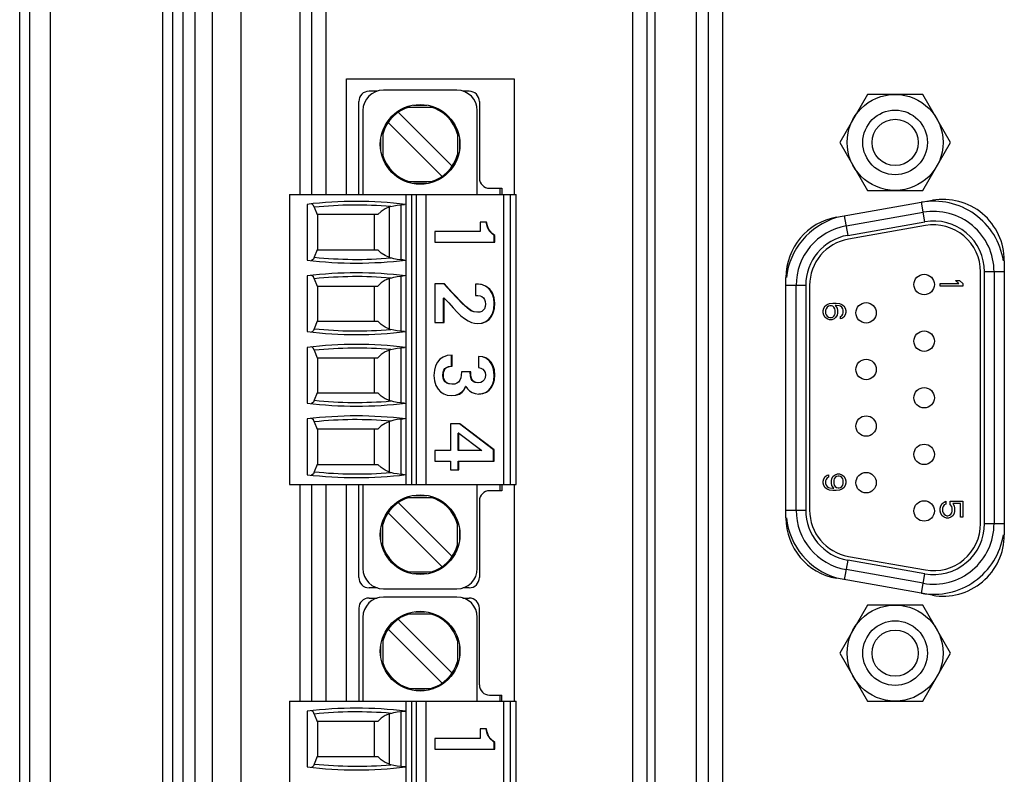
# Paper-space layout '61767N-2-A-2_1_1' of a CAD drawing. Header units: millimetres. Extents: x 0 to 594, y 1 to 420.
# Tile 87 of 222: x 108 to 132, y 214 to 232. Entities that reach past the tile are written whole.
import ezdxf

# ---------------------------------------------------------------- set-up
doc = ezdxf.new("R2010")
doc.units = ezdxf.units.MM
doc.header["$LTSCALE"] = 32.67
for name, color, linetype in [('61753N-0_DXF_CONTINUOUS_LINE', 7, 'CONTINUOUS'), ('61756N-0_DXF_CONTINUOUS_LINE', 7, 'CONTINUOUS'), ('61757N-1_DXF_CONTINUOUS_LINE', 7, 'CONTINUOUS'), ('61779N-0_DXF_CONTINUOUS_LINE', 7, 'CONTINUOUS'), ('61807N-2_DXF_CONTINUOUS_LINE', 7, 'CONTINUOUS'), ('61852N-1_DXF_CONTINUOUS_LINE', 7, 'CONTINUOUS'), ('C-1734351-1-DXF_CONTINUOUS_LINE', 7, 'CONTINUOUS'), ('MC_1_5-4-GF-DXF_CONTINUOUS_LINE', 7, 'CONTINUOUS'), ('MC_1_5-7-GF-DXF_CONTINUOUS_LINE', 7, 'CONTINUOUS'), ('U3-PXC_18471DXF_CONTINUOUS_LINE', 7, 'CONTINUOUS'), ('U4-PXC_18470DXF_CONTINUOUS_LINE', 7, 'CONTINUOUS')]:
    doc.layers.add(name, color=color, linetype=linetype)

psp = doc.layouts.new('61767N-2-A-2_1_1')

# ---------------------------------------------------------------- linework, layer by layer
at = {"layer": '61753N-0_DXF_CONTINUOUS_LINE', "color": 9, "linetype": 'Continuous'}
psp.add_line((111.2755, 196.1073), (111.2755, 265.1073), dxfattribs=at)
at = {"layer": '61756N-0_DXF_CONTINUOUS_LINE', "color": 7, "linetype": 'Continuous'}
for p, q in [((114.6755, 228.1323), (114.6755, 254.2073)), ((122.8755, 254.2073), (122.8755, 194.0073)), ((115.5255, 228.1323), (115.5255, 230.9573)), ((115.5255, 230.9573), (119.6255, 230.9573)), ((119.6255, 230.9573), (119.6255, 228.1323)), ((114.6755, 215.7323), (114.6755, 221.0323)), ((115.5255, 215.7323), (115.5255, 221.0323)), ((119.6255, 221.0323), (119.6255, 215.7323))]:
    psp.add_line(p, q, dxfattribs=at)
at = {"layer": '61756N-0_DXF_CONTINUOUS_LINE', "color": 9, "linetype": 'Continuous'}
for p, q in [((115.0255, 228.1323), (115.0255, 254.2073)), ((122.5255, 254.2073), (122.5255, 194.0073)), ((115.0255, 215.7323), (115.0255, 221.0323))]:
    psp.add_line(p, q, dxfattribs=at)
at = {"layer": '61757N-1_DXF_CONTINUOUS_LINE', "color": 7, "linetype": 'Continuous'}
for p, q in [((124.3755, 254.2073), (124.3755, 194.0073)), ((127.5175, 227.5752), (129.8625, 227.9887)), ((131.623, 226.5114), (131.623, 219.8032)), ((126.278, 220.2167), (126.278, 226.098)), ((129.8625, 218.326), (127.5175, 218.7395))]:
    psp.add_line(p, q, dxfattribs=at)
at = {"layer": '61757N-1_DXF_CONTINUOUS_LINE', "color": 9, "linetype": 'Continuous'}
psp.add_line((124.7255, 254.2073), (124.7255, 194.0073), dxfattribs=at)
at = {"layer": '61757N-1_DXF_CONTINUOUS_LINE', "color": 7, "linetype": 'Continuous'}
for centre, start, end in [((130.123, 226.5114), 0, 100), ((127.778, 226.098), 100, 180), ((127.778, 220.2167), 180, 260), ((130.123, 219.8032), 260, 360)]:
    psp.add_arc(centre, 1.5, start, end, dxfattribs=at)
at = {"layer": '61779N-0_DXF_CONTINUOUS_LINE', "color": 3, "linetype": 'Continuous'}
for p, q in [((107.7755, 175.3573), (107.7755, 283.3573)), ((108.2755, 175.3573), (108.2755, 283.3573)), ((111.0255, 187.8573), (111.0255, 273.3573))]:
    psp.add_line(p, q, dxfattribs=at)
at = {"layer": '61807N-2_DXF_CONTINUOUS_LINE', "color": 7, "linetype": 'Continuous'}
psp.add_line((107.5255, 139.6073), (107.5255, 347.6073), dxfattribs=at)
at = {"layer": '61852N-1_DXF_CONTINUOUS_LINE', "color": 7, "linetype": 'Continuous'}
for p, q in [((111.5255, 187.8573), (111.5255, 273.3573)), ((114.3805, 268.6073), (114.3805, 228.1323)), ((123.0805, 193.3573), (123.0805, 268.6073)), ((124.0805, 254.8573), (124.0805, 193.3573)), ((114.3805, 221.0323), (114.3805, 215.7323))]:
    psp.add_line(p, q, dxfattribs=at)
at = {"layer": '61852N-1_DXF_CONTINUOUS_LINE', "color": 9, "linetype": 'Continuous'}
for p, q in [((111.8184, 187.8573), (111.8184, 273.3573)), ((112.2326, 273.3573), (112.2326, 187.8573)), ((112.9397, 273.3573), (112.9397, 187.8573))]:
    psp.add_line(p, q, dxfattribs=at)
at = {"layer": 'C-1734351-1-DXF_CONTINUOUS_LINE', "color": 7, "linetype": 'Continuous'}
for p, q in [((128.2721, 230.5798), (127.5937, 229.4048)), ((129.6289, 230.5798), (128.2721, 230.5798)), ((130.3073, 229.4048), (129.6289, 230.5798)), ((127.5937, 229.4048), (128.2721, 228.2298)), ((129.6289, 228.2298), (130.3073, 229.4048)), ((128.2721, 228.2298), (129.6289, 228.2298)), ((127.751, 227.3625), (129.636, 227.6949)), ((127.7918, 227.1314), (129.6768, 227.4638)), ((129.6933, 227.3699), (127.8083, 227.0375)), ((131.043, 220.0773), (131.043, 226.2373)), ((131.1383, 220.0773), (131.1383, 226.2373)), ((131.373, 226.2373), (131.373, 220.0773)), ((126.528, 220.4097), (126.528, 225.905)), ((126.7627, 225.905), (126.7627, 220.4097)), ((126.858, 225.905), (126.858, 220.4097)), ((130.0554, 225.8855), (130.0554, 225.9542)), ((130.0554, 225.9542), (130.5118, 225.9542)), ((130.6054, 225.8855), (130.0554, 225.8855)), ((130.5118, 225.9542), (130.4299, 226.023)), ((130.4299, 226.023), (130.5235, 226.023)), ((130.5235, 226.023), (130.6054, 225.9542)), ((130.6054, 225.9542), (130.6054, 225.8855)), ((127.1913, 225.2912), (127.203, 225.3484)), ((127.203, 225.3484), (127.2381, 225.4057)), ((127.2381, 225.4057), (127.2849, 225.4401)), ((127.2615, 225.337), (127.2498, 225.3026)), ((127.2849, 225.3714), (127.2615, 225.337)), ((127.2849, 225.4401), (127.3434, 225.463)), ((127.32, 225.3943), (127.2849, 225.3714)), ((127.3551, 225.4057), (127.32, 225.3943)), ((127.3434, 225.463), (127.4253, 225.4745)), ((127.3902, 225.4057), (127.3551, 225.4057)), ((127.4253, 225.3943), (127.3902, 225.4057)), ((127.4253, 225.4745), (127.5072, 225.4745)), ((127.4487, 225.3714), (127.4253, 225.3943)), ((127.4721, 225.337), (127.4487, 225.3714)), ((127.4838, 225.3026), (127.4721, 225.337)), ((127.4838, 225.4172), (127.5306, 225.3484)), ((127.5072, 225.4172), (127.4838, 225.4172)), ((127.5072, 225.4745), (127.5891, 225.463)), ((127.5774, 225.4057), (127.5072, 225.4172)), ((127.5306, 225.3484), (127.5423, 225.2912)), ((127.6125, 225.3943), (127.5774, 225.4057)), ((127.5891, 225.463), (127.6476, 225.4401)), ((127.6476, 225.3714), (127.6125, 225.3943)), ((127.6476, 225.4401), (127.6945, 225.4057)), ((127.6711, 225.337), (127.6476, 225.3714)), ((127.6828, 225.3026), (127.6711, 225.337)), ((127.6945, 225.4057), (127.7296, 225.3484)), ((127.7296, 225.3484), (127.7413, 225.2912)), ((127.1913, 225.2339), (127.1913, 225.2912)), ((127.203, 225.1766), (127.1913, 225.2339)), ((127.2381, 225.1193), (127.203, 225.1766)), ((127.2849, 225.0849), (127.2381, 225.1193)), ((127.2498, 225.3026), (127.2498, 225.2224)), ((127.2498, 225.2224), (127.2615, 225.188)), ((127.2615, 225.188), (127.2849, 225.1537)), ((127.2849, 225.1537), (127.32, 225.1307)), ((127.3434, 225.062), (127.2849, 225.0849)), ((127.32, 225.1307), (127.3551, 225.1193)), ((127.3551, 225.1193), (127.3902, 225.1193)), ((127.3902, 225.1193), (127.4253, 225.1307)), ((127.4604, 225.0849), (127.4019, 225.062)), ((127.4253, 225.1307), (127.4487, 225.1537)), ((127.4487, 225.1537), (127.4721, 225.188)), ((127.4955, 225.1193), (127.4604, 225.0849)), ((127.4721, 225.188), (127.4838, 225.2224)), ((127.4838, 225.2224), (127.4838, 225.3026)), ((127.5306, 225.1766), (127.4955, 225.1193)), ((127.5423, 225.2339), (127.5306, 225.1766)), ((127.5423, 225.2912), (127.5423, 225.2339)), ((127.6125, 225.1422), (127.6476, 225.1651)), ((127.6125, 225.0849), (127.6125, 225.1422)), ((127.6476, 225.0964), (127.6125, 225.0849)), ((127.6476, 225.1651), (127.6711, 225.1995)), ((127.6945, 225.1307), (127.6476, 225.0964)), ((127.6711, 225.1995), (127.6828, 225.2339)), ((127.6828, 225.2339), (127.6828, 225.3026)), ((127.7296, 225.188), (127.6945, 225.1307)), ((127.7413, 225.2453), (127.7296, 225.188)), ((127.7413, 225.2912), (127.7413, 225.2453)), ((127.4019, 225.062), (127.3434, 225.062)), ((127.203, 221.1713), (127.2381, 221.2286)), ((127.2381, 221.2286), (127.2849, 221.263)), ((127.2849, 221.263), (127.32, 221.2745)), ((127.32, 221.2172), (127.2849, 221.1943)), ((127.32, 221.2745), (127.32, 221.2172)), ((127.4019, 221.1828), (127.437, 221.2401)), ((127.437, 221.2401), (127.4838, 221.2745)), ((127.4838, 221.2745), (127.5423, 221.2974)), ((127.5189, 221.2286), (127.4838, 221.2057)), ((127.554, 221.2401), (127.5189, 221.2286)), ((127.5423, 221.2974), (127.5891, 221.2974)), ((127.5774, 221.2401), (127.554, 221.2401)), ((127.6125, 221.2286), (127.5774, 221.2401)), ((127.5891, 221.2974), (127.6476, 221.2745)), ((127.6476, 221.2057), (127.6125, 221.2286)), ((127.6476, 221.2745), (127.6945, 221.2401)), ((127.6945, 221.2401), (127.7296, 221.1828)), ((127.1913, 221.1141), (127.203, 221.1713)), ((127.1913, 221.0682), (127.1913, 221.1141)), ((127.203, 221.0109), (127.1913, 221.0682)), ((127.2381, 220.9536), (127.203, 221.0109)), ((127.2615, 221.1599), (127.2498, 221.1255)), ((127.2498, 221.1255), (127.2498, 221.0568)), ((127.2498, 221.0568), (127.2615, 221.0224)), ((127.2849, 221.1943), (127.2615, 221.1599)), ((127.2615, 221.0224), (127.2849, 220.988)), ((127.2849, 220.988), (127.32, 220.9651)), ((127.3902, 221.1255), (127.4019, 221.1828)), ((127.3902, 221.0682), (127.3902, 221.1255)), ((127.4019, 221.0109), (127.3902, 221.0682)), ((127.4487, 220.9422), (127.4019, 221.0109)), ((127.4604, 221.1713), (127.4487, 221.137)), ((127.4487, 221.137), (127.4487, 221.0568)), ((127.4487, 221.0568), (127.4604, 221.0224)), ((127.4838, 221.2057), (127.4604, 221.1713)), ((127.4604, 221.0224), (127.4838, 220.988)), ((127.4838, 220.988), (127.5189, 220.9651)), ((127.6125, 220.9651), (127.6476, 220.988)), ((127.6711, 221.1713), (127.6476, 221.2057)), ((127.6476, 220.988), (127.6711, 221.0224)), ((127.6828, 221.137), (127.6711, 221.1713)), ((127.6711, 221.0224), (127.6828, 221.0568)), ((127.6828, 221.0568), (127.6828, 221.137)), ((127.7296, 221.0109), (127.6945, 220.9536)), ((127.7296, 221.1828), (127.7413, 221.1255)), ((127.7413, 221.0682), (127.7296, 221.0109)), ((127.7413, 221.1255), (127.7413, 221.0682)), ((127.2849, 220.9193), (127.2381, 220.9536)), ((127.3434, 220.8963), (127.2849, 220.9193)), ((127.32, 220.9651), (127.3551, 220.9536)), ((127.4253, 220.8849), (127.3434, 220.8963)), ((127.3551, 220.9536), (127.4253, 220.9422)), ((127.4253, 220.9422), (127.4487, 220.9422)), ((127.5072, 220.8849), (127.4253, 220.8849)), ((127.5891, 220.8963), (127.5072, 220.8849)), ((127.5189, 220.9651), (127.554, 220.9536)), ((127.554, 220.9536), (127.5774, 220.9536)), ((127.5774, 220.9536), (127.6125, 220.9651)), ((127.6476, 220.9193), (127.5891, 220.8963)), ((127.6945, 220.9536), (127.6476, 220.9193)), ((130.0554, 220.4547), (130.0671, 220.512)), ((130.0671, 220.512), (130.1022, 220.5693)), ((130.1022, 220.5693), (130.149, 220.6037)), ((130.1256, 220.5005), (130.1139, 220.4547)), ((130.149, 220.5349), (130.1256, 220.5005)), ((130.149, 220.6037), (130.1958, 220.6266)), ((130.1958, 220.5578), (130.149, 220.5349)), ((130.1958, 220.6266), (130.1958, 220.5578)), ((130.3012, 220.5464), (130.3012, 220.6266)), ((130.3012, 220.6266), (130.6054, 220.6266)), ((130.3363, 220.5005), (130.3012, 220.5464)), ((130.348, 220.4547), (130.3363, 220.5005)), ((130.3597, 220.5693), (130.3948, 220.512)), ((130.5469, 220.5693), (130.3597, 220.5693)), ((130.3948, 220.512), (130.4065, 220.4547)), ((130.5469, 220.237), (130.5469, 220.5693)), ((130.6054, 220.6266), (130.6054, 220.237)), ((130.0554, 220.386), (130.0554, 220.4547)), ((130.0671, 220.3287), (130.0554, 220.386)), ((130.1022, 220.2714), (130.0671, 220.3287)), ((130.149, 220.237), (130.1022, 220.2714)), ((130.1139, 220.4547), (130.1139, 220.386)), ((130.1139, 220.386), (130.1256, 220.3401)), ((130.1256, 220.3401), (130.149, 220.3058)), ((130.149, 220.3058), (130.1841, 220.2828)), ((130.1841, 220.2828), (130.2192, 220.2714)), ((130.2192, 220.2714), (130.2427, 220.2714)), ((130.2427, 220.2714), (130.2778, 220.2828)), ((130.2778, 220.2828), (130.3129, 220.3058)), ((130.3129, 220.3058), (130.3363, 220.3401)), ((130.3597, 220.2714), (130.3129, 220.237)), ((130.3363, 220.3401), (130.348, 220.386)), ((130.348, 220.386), (130.348, 220.4547)), ((130.3948, 220.3287), (130.3597, 220.2714)), ((130.4065, 220.386), (130.3948, 220.3287)), ((130.4065, 220.4547), (130.4065, 220.386)), ((130.2075, 220.2141), (130.149, 220.237)), ((130.2544, 220.2141), (130.2075, 220.2141)), ((130.3129, 220.237), (130.2544, 220.2141)), ((130.6054, 220.237), (130.5469, 220.237)), ((129.6768, 218.8509), (127.7918, 219.1833)), ((127.8083, 219.2772), (129.6933, 218.9448)), ((129.636, 218.6198), (127.751, 218.9522)), ((128.2721, 218.0848), (127.5937, 216.9098)), ((129.6289, 218.0848), (128.2721, 218.0848)), ((130.3073, 216.9098), (129.6289, 218.0848)), ((127.5937, 216.9098), (128.2721, 215.7348)), ((129.6289, 215.7348), (130.3073, 216.9098)), ((128.2721, 215.7348), (129.6289, 215.7348))]:
    psp.add_line(p, q, dxfattribs=at)
at = {"layer": 'C-1734351-1-DXF_CONTINUOUS_LINE', "color": 9, "linetype": 'Continuous'}
for p, q in [((129.6768, 227.4638), (129.5926, 227.9411)), ((127.7076, 227.6087), (127.7918, 227.1314)), ((131.623, 226.2373), (131.1383, 226.2373)), ((126.7627, 225.905), (126.278, 225.905)), ((126.278, 220.4097), (126.7627, 220.4097)), ((131.1383, 220.0773), (131.623, 220.0773)), ((127.7918, 219.1833), (127.7076, 218.706)), ((129.5926, 218.3736), (129.6768, 218.8509))]:
    psp.add_line(p, q, dxfattribs=at)
at = {"layer": 'C-1734351-1-DXF_CONTINUOUS_LINE', "color": 7, "linetype": 'Continuous'}
for centre, radius in [((128.9505, 229.4048), 1.175), ((128.9505, 229.4048), 0.7902), ((128.9505, 229.4048), 0.5652), ((129.6605, 225.9273), 0.25), ((128.2405, 225.2348), 0.25), ((129.6605, 224.5423), 0.25), ((128.2405, 223.8498), 0.25), ((129.6605, 223.1573), 0.25), ((128.2405, 222.4648), 0.25), ((129.6605, 221.7723), 0.25), ((128.2405, 221.0798), 0.25), ((129.6605, 220.3873), 0.25), ((128.9505, 216.9098), 1.175), ((128.9505, 216.9098), 0.7902), ((128.9505, 216.9098), 0.5652)]:
    psp.add_circle(centre, radius, dxfattribs=at)
at = {"layer": 'C-1734351-1-DXF_CONTINUOUS_LINE', "color": 9, "linetype": 'Continuous'}
for centre, start, end in [((129.893, 226.2373), 9.06328, 100), ((128.008, 225.905), 106.39296, 173.60705), ((128.008, 220.4097), 186.39296, 253.60705), ((129.893, 220.0773), 260, 350.93671)]:
    psp.add_arc(centre, 1.73, start, end, dxfattribs=at)
at = {"layer": 'C-1734351-1-DXF_CONTINUOUS_LINE', "color": 7, "linetype": 'Continuous'}
for centre, radius, start, end in [((129.893, 226.2373), 1.48, 0, 100), ((129.893, 226.2373), 1.2453, 0, 100), ((128.008, 225.905), 1.48, 100, 180), ((129.893, 226.2373), 1.15, 0, 100), ((128.008, 225.905), 1.2453, 100, 180), ((128.008, 225.905), 1.15, 100, 180), ((128.008, 220.4097), 1.48, 180, 260), ((128.008, 220.4097), 1.2453, 180, 260), ((128.008, 220.4097), 1.15, 180, 260), ((129.893, 220.0773), 1.48, 260, 360), ((129.893, 220.0773), 1.2453, 260, 360), ((129.893, 220.0773), 1.15, 260, 360)]:
    psp.add_arc(centre, radius, start, end, dxfattribs=at)
at = {"layer": 'MC_1_5-4-GF-DXF_CONTINUOUS_LINE', "color": 7, "linetype": 'Continuous'}
for p, q in [((116.2786, 230.6573), (116.0755, 230.6573)), ((118.5255, 230.6573), (118.3725, 230.6573)), ((115.8255, 228.1323), (115.8255, 230.4073)), ((118.7755, 230.4073), (118.7755, 228.5323)), ((119.0255, 228.2823), (119.3255, 228.2823)), ((119.3255, 228.2823), (119.3255, 228.1323)), ((115.8255, 218.7573), (115.8255, 221.0323)), ((119.3255, 221.0323), (119.3255, 220.8823)), ((119.3255, 220.8823), (119.0255, 220.8823)), ((118.7755, 220.6323), (118.7755, 218.7573)), ((116.2786, 218.5073), (116.0755, 218.5073)), ((118.5255, 218.5073), (118.3725, 218.5073))]:
    psp.add_line(p, q, dxfattribs=at)
at = {"layer": 'MC_1_5-4-GF-DXF_CONTINUOUS_LINE', "color": 9, "linetype": 'Continuous'}
for p, q in [((119.2755, 228.2823), (119.2755, 228.1323)), ((119.2755, 221.0323), (119.2755, 220.8823))]:
    psp.add_line(p, q, dxfattribs=at)
at = {"layer": 'MC_1_5-4-GF-DXF_CONTINUOUS_LINE', "color": 7, "linetype": 'Continuous'}
for centre, start, end in [((116.0755, 230.4073), 90, 180), ((118.5255, 230.4073), 0, 90), ((119.0255, 228.5323), 180, 270), ((119.0255, 220.6323), 90, 180), ((116.0755, 218.7573), 180, 270), ((118.5255, 218.7573), 270, 360)]:
    psp.add_arc(centre, 0.25, start, end, dxfattribs=at)
at = {"layer": 'MC_1_5-7-GF-DXF_CONTINUOUS_LINE', "color": 7, "linetype": 'Continuous'}
for p, q in [((116.0755, 218.2573), (116.2768, 218.2573)), ((118.3742, 218.2573), (118.5255, 218.2573)), ((115.8255, 218.0073), (115.8255, 215.7323)), ((118.7755, 216.1323), (118.7755, 218.0073)), ((119.0255, 215.8823), (119.3255, 215.8823)), ((119.3255, 215.7323), (119.3255, 215.8823))]:
    psp.add_line(p, q, dxfattribs=at)
at = {"layer": 'MC_1_5-7-GF-DXF_CONTINUOUS_LINE', "color": 9, "linetype": 'Continuous'}
psp.add_line((119.2755, 215.8823), (119.2755, 215.7323), dxfattribs=at)
at = {"layer": 'MC_1_5-7-GF-DXF_CONTINUOUS_LINE', "color": 7, "linetype": 'Continuous'}
for centre, start, end in [((116.0755, 218.0073), 90, 180), ((118.5255, 218.0073), 0, 90), ((119.0255, 216.1323), 180, 270)]:
    psp.add_arc(centre, 0.25, start, end, dxfattribs=at)
at = {"layer": 'U3-PXC_18471DXF_CONTINUOUS_LINE', "color": 7, "linetype": 'Continuous'}
for p, q in [((118.2255, 218.2823), (116.4255, 218.2823)), ((116.9999, 217.8698), (117.6513, 217.8698)), ((115.9255, 217.7823), (115.9255, 215.7323)), ((116.789, 217.7413), (118.1095, 216.4208)), ((118.7255, 215.7323), (118.7255, 217.7823)), ((117.862, 216.1733), (116.5415, 217.4939)), ((116.413, 217.283), (116.413, 216.6319)), ((118.238, 217.2828), (118.238, 216.6317)), ((116.9997, 216.0448), (117.6512, 216.0448)), ((114.1255, 215.7323), (114.1255, 203.3823)), ((114.1255, 215.7323), (119.6755, 215.7323)), ((116.9755, 215.7323), (116.9755, 203.3823)), ((117.4755, 203.3823), (117.4755, 215.7323)), ((119.3755, 203.3823), (119.3755, 215.7323)), ((119.6755, 203.3823), (119.6755, 215.7323)), ((114.5576, 215.4891), (114.5576, 214.1256)), ((116.6076, 215.4361), (116.5755, 215.4258)), ((114.7358, 215.4183), (114.8074, 215.2373)), ((116.2889, 215.2373), (114.8074, 215.2373)), ((114.8255, 214.3773), (114.8255, 215.2373)), ((116.2005, 215.2373), (116.2005, 214.3773)), ((118.7929, 215.0535), (118.7929, 214.8229)), ((118.9514, 215.0535), (118.7929, 215.0535)), ((117.6851, 214.8229), (117.6851, 214.5612)), ((118.7929, 214.8229), (117.6851, 214.8229)), ((119.1412, 214.5612), (119.1412, 214.7253)), ((119.1541, 214.7253), (119.1412, 214.7253)), ((119.1541, 214.5612), (119.1541, 214.7253)), ((117.6851, 214.5612), (119.1541, 214.5612)), ((114.8074, 214.3773), (114.7358, 214.1964)), ((114.8074, 214.3773), (116.2889, 214.3773)), ((116.5755, 214.1889), (116.6076, 214.1786))]:
    psp.add_line(p, q, dxfattribs=at)
at = {"layer": 'U3-PXC_18471DXF_CONTINUOUS_LINE', "color": 9, "linetype": 'Continuous'}
for p, q in [((117.204, 217.9186), (117.4476, 217.9186)), ((116.3642, 216.8363), (116.3642, 217.0789)), ((118.2868, 217.0784), (118.2868, 216.8358)), ((117.447, 215.996), (117.2035, 215.996)), ((117.1255, 203.3823), (117.1255, 215.7323)), ((117.2255, 215.7323), (117.2255, 203.3823)), ((119.5255, 215.7323), (119.5255, 203.3823)), ((116.8505, 215.4812), (116.8505, 214.1335)), ((116.5755, 214.1889), (116.5755, 215.4258))]:
    psp.add_line(p, q, dxfattribs=at)
at = {"layer": 'U3-PXC_18471DXF_CONTINUOUS_LINE', "color": 7, "linetype": 'Continuous'}
for points in [[(114.7358, 215.4183), (114.7121, 215.4654), (114.6862, 215.4934), (114.663, 215.4998)], [(116.6076, 215.4361), (116.6835, 215.4569), (116.7647, 215.4721), (116.8505, 215.4812)], [(116.8505, 215.4812), (116.9016, 215.4858), (116.9406, 215.4897), (116.9638, 215.4901)], [(116.5755, 215.4258), (116.4671, 215.3807), (116.3697, 215.3177), (116.2889, 215.2373)], [(119.1412, 214.7253), (119.1122, 214.748), (119.0877, 214.7675), (119.0669, 214.7853), (119.0495, 214.802), (119.0348, 214.818), (119.0219, 214.8341), (119.01, 214.8512), (118.9987, 214.8699), (118.9879, 214.8909), (118.9772, 214.915), (118.9667, 214.9432), (118.9564, 214.9766), (118.9468, 215.0139), (118.9385, 215.0535)], [(119.1541, 214.7253), (119.107, 214.7623), (119.0878, 214.7783), (119.0709, 214.7936), (119.056, 214.8087), (119.0435, 214.8231), (119.0318, 214.8382), (119.0207, 214.8547), (119.0109, 214.8713), (119.0021, 214.8883), (118.993, 214.9081), (118.9837, 214.9319), (118.9755, 214.9559), (118.9678, 214.9819), (118.9598, 215.0139), (118.9514, 215.0535)], [(116.5755, 214.1889), (116.4667, 214.2342), (116.3694, 214.2972), (116.2889, 214.3773)], [(114.7358, 214.1964), (114.7121, 214.1493), (114.6862, 214.1213), (114.663, 214.1149)], [(116.8505, 214.1335), (116.7647, 214.1426), (116.6835, 214.1578), (116.6076, 214.1786)], [(116.9638, 214.1246), (116.9406, 214.125), (116.9016, 214.1289), (116.8505, 214.1335)]]:
    psp.add_lwpolyline(points, dxfattribs=at)
psp.add_circle((117.3255, 216.9573), 0.975, dxfattribs=at)
for centre, radius, start, end in [((116.4255, 217.7823), 0.5, 90, 180), ((118.2255, 217.7823), 0.5, 0, 90), ((117.3255, 216.9573), 0.95, 105.27998, 164.72002), ((117.3255, 216.9573), 0.95, 15.2149, 74.7851), ((117.3255, 216.9573), 0.95, 195.2149, 254.7851), ((117.3255, 216.9573), 0.95, 285.27998, 344.72002), ((115.7655, 205.5623), 10, 83.05018, 96.93798), ((115.7655, 224.0523), 10, 263.06202, 276.94982)]:
    psp.add_arc(centre, radius, start, end, dxfattribs=at)
at = {"layer": 'U3-PXC_18471DXF_CONTINUOUS_LINE', "color": 9, "linetype": 'Continuous'}
for centre, start, end in [((115.7655, 205.5623), 85.12552, 95.96473), ((115.7655, 224.0523), 264.03527, 274.87448)]:
    psp.add_arc(centre, 9.9096, start, end, dxfattribs=at)
at = {"layer": 'U4-PXC_18470DXF_CONTINUOUS_LINE', "color": 7, "linetype": 'Continuous'}
for p, q in [((118.2255, 230.6823), (116.4255, 230.6823)), ((115.9255, 230.1823), (115.9255, 228.1323)), ((116.789, 230.1413), (118.1095, 228.8208)), ((116.9821, 230.2698), (117.669, 230.2698)), ((118.7255, 228.1323), (118.7255, 230.1823)), ((117.862, 228.5733), (116.5415, 229.8939)), ((116.413, 229.7008), (116.413, 229.0139)), ((118.238, 229.7008), (118.238, 229.0139)), ((116.9821, 228.4448), (117.669, 228.4448)), ((114.1255, 228.1323), (114.1255, 221.0323)), ((114.1255, 228.1323), (119.6755, 228.1323)), ((116.9755, 228.1323), (116.9755, 221.0323)), ((117.4755, 221.0323), (117.4755, 228.1323)), ((119.3755, 221.0323), (119.3755, 228.1323)), ((119.6755, 221.0323), (119.6755, 228.1323)), ((114.5576, 227.8891), (114.5576, 226.5256)), ((114.7358, 227.8183), (114.8074, 227.6373)), ((116.6076, 227.8361), (116.5755, 227.8258)), ((116.2889, 227.6373), (114.8074, 227.6373)), ((114.8255, 226.7773), (114.8255, 227.6373)), ((116.2005, 227.6373), (116.2005, 226.7773)), ((118.7929, 227.4535), (118.7929, 227.2229)), ((118.9514, 227.4535), (118.7929, 227.4535)), ((118.9735, 227.3245), (118.9385, 227.4535)), ((117.6851, 227.2229), (117.6851, 226.9612)), ((118.7929, 227.2229), (117.6851, 227.2229)), ((119.1412, 226.9612), (119.1412, 227.1253)), ((119.1541, 227.1253), (119.1412, 227.1253)), ((119.1541, 226.9612), (119.1541, 227.1253)), ((114.8074, 226.7773), (114.7358, 226.5964)), ((114.8074, 226.7773), (116.2889, 226.7773)), ((117.6851, 226.9612), (119.1541, 226.9612)), ((116.5755, 226.5889), (116.6076, 226.5786)), ((114.5576, 226.1391), (114.5576, 224.7756)), ((114.7358, 226.0683), (114.8074, 225.8873)), ((116.6076, 226.0861), (116.5755, 226.0758)), ((114.8074, 225.8873), (116.2889, 225.8873)), ((114.8255, 225.0273), (114.8255, 225.8873)), ((116.2005, 225.8873), (116.2005, 225.0273)), ((117.6851, 225.9414), (117.6851, 224.9961)), ((117.9199, 225.9414), (117.6851, 225.9414)), ((118.0815, 225.7524), (117.907, 225.9414)), ((118.6825, 225.9352), (118.6825, 225.6609)), ((118.7507, 225.9352), (118.6825, 225.9352)), ((117.901, 224.9961), (117.901, 225.5945)), ((117.9139, 225.5945), (117.901, 225.5945)), ((117.9139, 224.9961), (117.9139, 225.5945)), ((118.6825, 225.6609), (118.7347, 225.6609)), ((114.8074, 225.0273), (114.7358, 224.8464)), ((114.8074, 225.0273), (116.2889, 225.0273)), ((116.5755, 224.8389), (116.6076, 224.8286)), ((117.6851, 224.9961), (117.9139, 224.9961)), ((114.5576, 224.3891), (114.5576, 223.0256)), ((114.7358, 224.3183), (114.8074, 224.1373)), ((114.8074, 224.1373), (116.2889, 224.1373)), ((114.8255, 223.2773), (114.8255, 224.1373)), ((116.2005, 224.1373), (116.2005, 223.2773)), ((116.6076, 224.3361), (116.5755, 224.3258)), ((118.0976, 223.9276), (118.0976, 224.2018)), ((118.1106, 223.9276), (118.1106, 224.2018)), ((118.7568, 224.1706), (118.7568, 223.8964)), ((118.5641, 223.7904), (118.3353, 223.7904)), ((118.4457, 223.4289), (118.4328, 223.4289)), ((114.8074, 223.2773), (114.7358, 223.0964)), ((114.8074, 223.2773), (116.2889, 223.2773)), ((116.5755, 223.0889), (116.6076, 223.0786)), ((114.5576, 222.6391), (114.5576, 221.2756)), ((114.7358, 222.5683), (114.8074, 222.3873)), ((116.6076, 222.5861), (116.5755, 222.5758)), ((118.0664, 222.5224), (118.0664, 221.8639)), ((118.2992, 222.5224), (118.0664, 222.5224)), ((119.1211, 221.8867), (118.2863, 222.5224)), ((119.134, 221.8867), (118.2992, 222.5224)), ((116.2889, 222.3873), (114.8074, 222.3873)), ((114.8255, 221.5273), (114.8255, 222.3873)), ((116.2005, 222.3873), (116.2005, 221.5273)), ((118.2582, 221.8639), (118.2582, 222.2939)), ((118.2711, 222.2939), (118.2582, 222.2939)), ((118.2711, 221.8639), (118.2711, 222.2939)), ((118.2711, 222.2939), (118.837, 221.868)), ((117.6851, 221.8639), (117.6851, 221.6021)), ((118.0664, 221.8639), (117.6851, 221.8639)), ((118.837, 221.8639), (118.2582, 221.8639)), ((118.837, 221.868), (118.837, 221.8639)), ((119.1211, 221.6021), (119.1211, 221.8867)), ((119.134, 221.8867), (119.1211, 221.8867)), ((119.134, 221.6021), (119.134, 221.8867)), ((114.8074, 221.5273), (114.7358, 221.3464)), ((114.8074, 221.5273), (116.2889, 221.5273)), ((117.6851, 221.6021), (118.0664, 221.6021)), ((118.0664, 221.6021), (118.0664, 221.3922)), ((118.2582, 221.3922), (118.2582, 221.6021)), ((118.2582, 221.6021), (119.134, 221.6021)), ((118.2711, 221.3922), (118.2711, 221.6021)), ((116.5755, 221.3389), (116.6076, 221.3286)), ((118.0664, 221.3922), (118.2711, 221.3922)), ((114.1255, 221.0323), (119.6755, 221.0323)), ((115.9255, 221.0323), (115.9255, 218.9823)), ((118.7255, 218.9823), (118.7255, 221.0323)), ((118.1095, 219.2708), (116.789, 220.5913)), ((116.9821, 220.7198), (117.669, 220.7198)), ((116.5415, 220.3439), (117.862, 219.0233)), ((116.413, 219.4639), (116.413, 220.1508)), ((118.238, 219.4639), (118.238, 220.1508)), ((116.9821, 218.8948), (117.669, 218.8948)), ((116.4255, 218.4823), (118.2255, 218.4823))]:
    psp.add_line(p, q, dxfattribs=at)
at = {"layer": 'U4-PXC_18470DXF_CONTINUOUS_LINE', "color": 9, "linetype": 'Continuous'}
for p, q in [((117.1626, 230.3186), (117.4884, 230.3186)), ((116.3642, 229.1944), (116.3642, 229.5202)), ((118.2868, 229.5202), (118.2868, 229.1944)), ((117.4884, 228.396), (117.1626, 228.396)), ((117.1255, 221.0323), (117.1255, 228.1323)), ((117.2255, 228.1323), (117.2255, 221.0323)), ((119.5255, 228.1323), (119.5255, 221.0323)), ((116.5755, 226.5889), (116.5755, 227.8258)), ((116.8505, 227.8812), (116.8505, 226.5335)), ((116.5755, 224.8389), (116.5755, 226.0758)), ((116.8505, 226.1312), (116.8505, 224.7835)), ((119.1541, 225.4677), (119.1412, 225.4677)), ((116.8505, 224.3812), (116.8505, 223.0335)), ((116.5755, 223.0889), (116.5755, 224.3258)), ((117.8939, 223.7053), (117.8809, 223.7053)), ((119.1541, 223.7136), (119.1412, 223.7136)), ((116.5755, 221.3389), (116.5755, 222.5758)), ((116.8505, 222.6312), (116.8505, 221.2835)), ((117.1626, 220.7686), (117.4884, 220.7686)), ((116.3642, 219.6444), (116.3642, 219.9702)), ((118.2868, 219.9702), (118.2868, 219.6444)), ((117.4884, 218.846), (117.1626, 218.846))]:
    psp.add_line(p, q, dxfattribs=at)
at = {"layer": 'U4-PXC_18470DXF_CONTINUOUS_LINE', "color": 7, "linetype": 'Continuous'}
for points in [[(114.7358, 227.8183), (114.7121, 227.8654), (114.6862, 227.8934), (114.663, 227.8998)], [(116.5755, 227.8258), (116.4671, 227.7807), (116.3697, 227.7177), (116.2889, 227.6373)], [(116.6076, 227.8361), (116.6833, 227.8568), (116.7645, 227.872), (116.8505, 227.8812)], [(116.8505, 227.8812), (116.9016, 227.8858), (116.9406, 227.8897)], [(119.1541, 227.1253), (119.0893, 227.1769), (119.0375, 227.2306), (119.0002, 227.2921), (118.9727, 227.365), (118.9514, 227.4535)], [(119.1412, 227.1253), (119.0716, 227.1811), (119.0173, 227.2404), (118.9735, 227.3245)], [(116.5755, 226.5889), (116.4667, 226.6342), (116.3694, 226.6972), (116.2889, 226.7773)], [(114.7358, 226.5964), (114.7121, 226.5493), (114.6862, 226.5213), (114.663, 226.5149)], [(116.8505, 226.5335), (116.7645, 226.5427), (116.6833, 226.5579), (116.6076, 226.5786)], [(116.9406, 226.525), (116.9016, 226.5289), (116.8505, 226.5335)], [(114.7358, 226.0683), (114.7121, 226.1154), (114.6862, 226.1434), (114.663, 226.1498)], [(116.5755, 226.0758), (116.4671, 226.0307), (116.3697, 225.9677), (116.2889, 225.8873)], [(116.6076, 226.0861), (116.6833, 226.1068), (116.7645, 226.122), (116.8505, 226.1312)], [(116.9405, 226.1397), (116.9014, 226.1358), (116.8505, 226.1312)], [(118.7267, 225.2475), (118.65, 225.258), (118.5844, 225.2869), (118.5157, 225.3342), (118.4476, 225.392), (118.3718, 225.4636), (118.2988, 225.5369), (118.2071, 225.6323), (118.1275, 225.717), (118.0338, 225.8178), (117.9199, 225.9414)], [(119.1412, 225.4677), (119.1292, 225.5889), (119.0969, 225.6911), (119.0478, 225.7759), (118.9848, 225.8437), (118.9102, 225.8937), (118.8269, 225.9246), (118.7506, 225.9337)], [(119.1541, 225.4677), (119.1386, 225.605), (119.0943, 225.723), (119.0278, 225.8152), (118.9456, 225.8812), (118.8517, 225.9215), (118.7507, 225.9352)], [(117.9139, 225.5945), (118.0263, 225.4768), (118.1322, 225.3587), (118.2305, 225.2537), (118.3224, 225.1655), (118.4115, 225.0934), (118.4978, 225.0384), (118.5801, 225.001), (118.658, 224.9799), (118.7327, 224.9733)], [(118.7137, 225.2475), (118.6439, 225.2561), (118.5701, 225.2878), (118.4763, 225.3557), (118.3635, 225.4591), (118.2328, 225.5918), (118.0815, 225.7524)], [(118.7347, 225.6609), (118.7914, 225.6534), (118.8385, 225.6326), (118.8748, 225.6015), (118.9017, 225.5609), (118.9191, 225.5094), (118.9253, 225.447)], [(118.9253, 225.447), (118.9187, 225.3861), (118.8999, 225.3365), (118.8709, 225.2986), (118.8326, 225.2711), (118.7844, 225.2536), (118.7267, 225.2475)], [(118.7325, 224.9746), (118.8294, 224.9851), (118.9167, 225.0161), (118.9881, 225.0633), (119.0472, 225.1274), (119.0946, 225.2119), (119.128, 225.3231), (119.1412, 225.4677)], [(118.7327, 224.9733), (118.8458, 224.9859), (118.9383, 225.0206), (119.0129, 225.0738), (119.0717, 225.1444), (119.1155, 225.2321), (119.144, 225.34), (119.1541, 225.4677)], [(114.7358, 224.8464), (114.7121, 224.7993), (114.6862, 224.7713), (114.663, 224.7649)], [(116.5755, 224.8389), (116.4667, 224.8842), (116.3694, 224.9472), (116.2889, 225.0273)], [(116.8505, 224.7835), (116.7645, 224.7927), (116.6833, 224.8079), (116.6076, 224.8286)], [(116.9406, 224.775), (116.9016, 224.7789), (116.8505, 224.7835)], [(114.7358, 224.3183), (114.7121, 224.3654), (114.6862, 224.3934), (114.663, 224.3998)], [(116.6076, 224.3361), (116.6833, 224.3568), (116.7645, 224.372), (116.8505, 224.3812)], [(116.8505, 224.3812), (116.9016, 224.3858), (116.9406, 224.3897)], [(116.5755, 224.3258), (116.4671, 224.2807), (116.3697, 224.2177), (116.2889, 224.1373)], [(118.1106, 224.2018), (117.9879, 224.1892), (117.8875, 224.1541), (117.8086, 224.1003), (117.747, 224.0285), (117.7031, 223.9408), (117.6751, 223.833), (117.6651, 223.7011)], [(119.1412, 223.7136), (119.1251, 223.8589), (119.0842, 223.9713), (119.0258, 224.0551), (118.9522, 224.1156), (118.8607, 224.155), (118.7565, 224.1689)], [(119.1541, 223.7136), (119.1427, 223.837), (119.1111, 223.9418), (119.0638, 224.0248), (119.0044, 224.0877), (118.9345, 224.1322), (118.8543, 224.1599), (118.7568, 224.1706)], [(117.8809, 223.7053), (117.8879, 223.7817), (117.9063, 223.8356), (117.9332, 223.8736), (117.9703, 223.9014), (118.023, 223.9203), (118.0976, 223.9276)], [(117.8939, 223.7053), (117.8997, 223.7757), (117.9184, 223.8341), (117.9498, 223.8773), (117.9922, 223.9059), (118.0456, 223.9223), (118.1106, 223.9276)], [(118.7568, 223.8964), (118.8132, 223.8854), (118.8606, 223.8587), (118.8956, 223.8201), (118.9176, 223.772), (118.9253, 223.7157)], [(117.6651, 223.7011), (117.6777, 223.5684), (117.7123, 223.4564), (117.7637, 223.3678), (117.8283, 223.3006), (117.904, 223.2531), (117.991, 223.2238), (118.0965, 223.2129)], [(118.0956, 223.4871), (118.0294, 223.4952), (117.9777, 223.5161), (117.9379, 223.5469), (117.9083, 223.5871), (117.8885, 223.6386), (117.8809, 223.7053)], [(118.1086, 223.4871), (118.0434, 223.4949), (117.9894, 223.5168), (117.9483, 223.5496), (117.9189, 223.5915), (117.9004, 223.643), (117.8939, 223.7053)], [(118.3353, 223.7904), (118.331, 223.7115), (118.3189, 223.6431), (118.2978, 223.5865), (118.2659, 223.5415), (118.2243, 223.511), (118.1728, 223.4931), (118.1086, 223.4871)], [(118.7378, 223.5224), (118.6756, 223.5293), (118.632, 223.5475), (118.6, 223.5761), (118.5749, 223.6203), (118.5576, 223.6887), (118.5512, 223.7904)], [(118.7507, 223.5224), (118.695, 223.5278), (118.6509, 223.5439), (118.6168, 223.5714), (118.5912, 223.6123), (118.5755, 223.6618), (118.5668, 223.7212), (118.5641, 223.7904)], [(118.9253, 223.7157), (118.9168, 223.6477), (118.8925, 223.5933), (118.8557, 223.5546), (118.8084, 223.5309), (118.7507, 223.5224)], [(118.7606, 223.2496), (118.8475, 223.2591), (118.9284, 223.2881), (118.9956, 223.3328), (119.0517, 223.3939), (119.097, 223.4745), (119.1287, 223.5794), (119.1412, 223.7136)], [(118.7608, 223.2482), (118.8632, 223.2597), (118.9484, 223.2917), (119.0185, 223.3417), (119.0744, 223.408), (119.1166, 223.491), (119.1442, 223.5932), (119.1541, 223.7136)], [(118.0964, 223.2141), (118.1923, 223.2229), (118.2763, 223.2503), (118.3406, 223.2919), (118.3917, 223.3489), (118.4328, 223.4289)], [(118.0965, 223.2129), (118.1992, 223.2217), (118.286, 223.2488), (118.3541, 223.2923), (118.4063, 223.3514), (118.4457, 223.4289)], [(118.4457, 223.4289), (118.4819, 223.3727), (118.5328, 223.3234), (118.5982, 223.2838), (118.6763, 223.2575), (118.7608, 223.2482)], [(116.5755, 223.0889), (116.4667, 223.1342), (116.3694, 223.1972), (116.2889, 223.2773)], [(114.7358, 223.0964), (114.7121, 223.0493), (114.6862, 223.0213), (114.663, 223.0149)], [(116.8505, 223.0335), (116.7645, 223.0427), (116.6833, 223.0579), (116.6076, 223.0786)], [(116.9406, 223.025), (116.9016, 223.0289), (116.8505, 223.0335)], [(114.7358, 222.5683), (114.7121, 222.6154), (114.6862, 222.6434), (114.663, 222.6498)], [(116.5755, 222.5758), (116.4671, 222.5307), (116.3697, 222.4677), (116.2889, 222.3873)], [(116.8505, 222.6312), (116.7645, 222.622), (116.6833, 222.6068), (116.6076, 222.5861)], [(116.9405, 222.6397), (116.9014, 222.6358), (116.8505, 222.6312)], [(116.5755, 221.3389), (116.4667, 221.3842), (116.3694, 221.4472), (116.2889, 221.5273)], [(114.7358, 221.3464), (114.7121, 221.2993), (114.6862, 221.2713), (114.663, 221.2649)], [(116.8505, 221.2835), (116.7645, 221.2927), (116.6833, 221.3079), (116.6076, 221.3286)], [(116.9406, 221.275), (116.9016, 221.2789), (116.8505, 221.2835)]]:
    psp.add_lwpolyline(points, dxfattribs=at)
for centre in [(117.3255, 229.3573), (117.3255, 219.8073)]:
    psp.add_circle(centre, 0.975, dxfattribs=at)
for centre, radius, start, end in [((116.4255, 230.1823), 0.5, 90, 180), ((118.2255, 230.1823), 0.5, 0, 90), ((117.3255, 229.3573), 0.95, 105.27998, 164.72002), ((117.3255, 229.3573), 0.95, 15.2149, 74.7851), ((117.3255, 229.3573), 0.95, 195.2149, 254.7851), ((117.3255, 229.3573), 0.95, 285.27998, 344.72002), ((115.7655, 217.9623), 10, 83.05018, 96.93798), ((115.7655, 236.4523), 10, 263.06202, 276.94982), ((115.7655, 216.2123), 10, 83.05018, 96.93798), ((115.7655, 234.7023), 10, 263.06202, 276.94982), ((115.7655, 214.4623), 10, 83.05018, 96.93798), ((115.7655, 232.9523), 10, 263.06202, 276.94982), ((115.7655, 212.7123), 10, 83.05018, 96.93798), ((115.7655, 231.2023), 10, 263.06202, 276.94982), ((117.3255, 219.8073), 0.95, 105.27998, 164.72002), ((117.3255, 219.8073), 0.95, 15.2149, 74.7851), ((117.3255, 219.8073), 0.95, 195.2149, 254.7851), ((117.3255, 219.8073), 0.95, 285.27998, 344.72002), ((116.4255, 218.9823), 0.5, 180, 270), ((118.2255, 218.9823), 0.5, 270, 360)]:
    psp.add_arc(centre, radius, start, end, dxfattribs=at)
at = {"layer": 'U4-PXC_18470DXF_CONTINUOUS_LINE', "color": 9, "linetype": 'Continuous'}
for centre, start, end in [((115.7655, 217.9623), 85.12552, 95.96473), ((115.7655, 236.4523), 264.03527, 274.87448), ((115.7655, 216.2123), 85.12552, 95.96473), ((115.7655, 234.7023), 264.03527, 274.87448), ((115.7655, 214.4623), 85.12552, 95.96473), ((115.7655, 232.9523), 264.03527, 274.87448), ((115.7655, 212.7123), 85.12552, 95.96473), ((115.7655, 231.2023), 264.03527, 274.87448)]:
    psp.add_arc(centre, 9.9096, start, end, dxfattribs=at)

doc.saveas('drawing.dxf')
